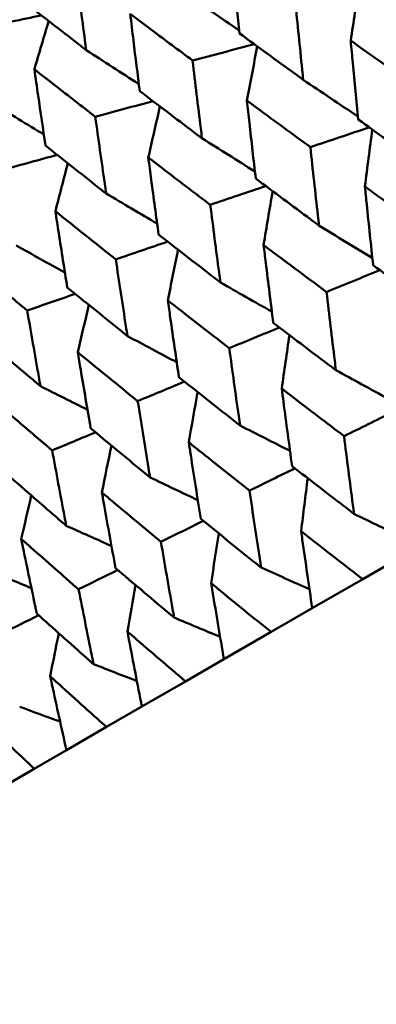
# Model space of a CAD drawing. Header units: millimetres. Extents: x 626 to 2725, y 57 to 2097.
# Tile 70 of 133: x 961 to 964, y 122 to 130. Entities that reach past the tile are written whole.
import ezdxf

# ---------------------------------------------------------------- set-up
doc = ezdxf.new("R2010")
doc.units = ezdxf.units.MM
doc.header["$LTSCALE"] = 10
doc.layers.add('Widoczne (ISO)', color=7, linetype='Continuous', lineweight=50)

msp = doc.modelspace()

# ---------------------------------------------------------------- linework, layer by layer
at = {"layer": 'Widoczne (ISO)'}
for p, q in [((964.1318, 125.5605), (963.7688, 125.351)), ((963.3514, 125.11), (963.7688, 125.351)), ((963.3514, 125.11), (963.0105, 124.9132)), ((962.6202, 124.6878), (963.0105, 124.9132)), ((962.6202, 124.6878), (962.3028, 124.5045)), ((961.941, 124.2957), (962.3028, 124.5045)), ((961.941, 124.2957), (961.6483, 124.1267)), ((961.3165, 123.9351), (961.6483, 124.1267)), ((961.3165, 123.9351), (961.0497, 123.7811)), ((960.7492, 123.6076), (961.0497, 123.7811))]:
    msp.add_line(p, q, dxfattribs=at)
msp.add_circle((990.3219, 107.1577), 50, dxfattribs=at)
for points, knots in [([(962.6828, 130.5139), (962.6902, 130.4401), (962.6978, 130.3663), (962.7199, 130.1512), (962.7347, 130.0099), (962.7497, 129.8688)], [0.03825175, 0.03825175, 0.03825175, 0.03825175, 0.06160817, 0.06160817, 0.10638617, 0.10638617, 0.10638617, 0.10638617]), ([(961.4804, 129.7308), (961.4768, 129.7578), (961.4732, 129.7848), (961.4451, 129.9965), (961.421, 130.1815), (961.3973, 130.3668)], [0.07597559, 0.07597559, 0.07597559, 0.07597559, 0.08464777, 0.08464777, 0.14401425, 0.14401425, 0.14401425, 0.14401425]), ([(964.71, 129.5952), (964.4687, 129.7619), (964.2282, 129.9291), (963.9056, 130.1549), (963.8226, 130.2132), (963.7396, 130.2715)], [0.3692784, 0.3692784, 0.3692784, 0.3692784, 0.4608442, 0.4608442, 0.492629, 0.492629, 0.492629, 0.492629]), ([(960.9746, 130.1227), (961.1211, 130.0085), (961.2681, 129.8945), (961.4372, 129.7641), (961.4588, 129.7475), (961.4804, 129.7308)], [0.02530969, 0.02530969, 0.02530969, 0.02530969, 0.08465152, 0.08465152, 0.09334823, 0.09334823, 0.09334823, 0.09334823]), ([(963.2768, 129.4851), (963.2739, 129.5129), (963.271, 129.5407), (963.2487, 129.7572), (963.2297, 129.946), (963.211, 130.1351)], [0.07138254, 0.07138254, 0.07138254, 0.07138254, 0.08018544, 0.08018544, 0.13983561, 0.13983561, 0.13983561, 0.13983561]), ([(962.361, 129.6444), (962.2475, 129.7286), (962.1342, 129.813), (961.9622, 129.9416), (961.9032, 129.9857), (961.8444, 130.0299)], [0.01681985, 0.01681985, 0.01681985, 0.01681985, 0.06159108, 0.06159108, 0.08495433, 0.08495433, 0.08495433, 0.08495433]), ([(961.8444, 130.0299), (961.8532, 129.9568), (961.862, 129.8838), (961.8881, 129.671), (961.9055, 129.5312), (961.9231, 129.3916)], [0.03825175, 0.03825175, 0.03825175, 0.03825175, 0.06160817, 0.06160817, 0.10638617, 0.10638617, 0.10638617, 0.10638617]), ([(962.7497, 129.8688), (962.9023, 129.7571), (963.0553, 129.6457), (963.2313, 129.518), (963.254, 129.5015), (963.2768, 129.4851)], [0.02053386, 0.02053386, 0.02053386, 0.02053386, 0.08016461, 0.08016461, 0.08898694, 0.08898694, 0.08898694, 0.08898694]), ([(964.2065, 129.431), (964.0782, 129.5209), (963.9502, 129.6109), (963.7716, 129.737), (963.7208, 129.7729), (963.67, 129.8089)], [0.01259731, 0.01259731, 0.01259731, 0.01259731, 0.06159863, 0.06159863, 0.08110666, 0.08110666, 0.08110666, 0.08110666]), ([(963.67, 129.8089), (963.6757, 129.7469), (963.6815, 129.685), (963.7019, 129.4676), (963.7168, 129.3122), (963.7319, 129.157)], [0.04208868, 0.04208868, 0.04208868, 0.04208868, 0.06158988, 0.06158988, 0.11059803, 0.11059803, 0.11059803, 0.11059803]), ([(962.4384, 129.001), (962.435, 129.0286), (962.4316, 129.0561), (962.4054, 129.2703), (962.383, 129.4572), (962.361, 129.6444)], [0.07138254, 0.07138254, 0.07138254, 0.07138254, 0.08018544, 0.08018544, 0.13983561, 0.13983561, 0.13983561, 0.13983561]), ([(961.5554, 129.1792), (961.4446, 129.265), (961.334, 129.351), (961.1661, 129.482), (961.1086, 129.5269), (961.0512, 129.5719)], [0.01681985, 0.01681985, 0.01681985, 0.01681985, 0.06159108, 0.06159108, 0.08495433, 0.08495433, 0.08495433, 0.08495433]), ([(961.0512, 129.5719), (961.0614, 129.4997), (961.0717, 129.4275), (961.102, 129.2171), (961.1222, 129.0789), (961.1426, 128.9409)], [0.03825175, 0.03825175, 0.03825175, 0.03825175, 0.06160817, 0.06160817, 0.10638617, 0.10638617, 0.10638617, 0.10638617]), ([(961.9231, 129.3916), (962.0723, 129.2779), (962.2218, 129.1644), (962.394, 129.0345), (962.4162, 129.0178), (962.4384, 129.001)], [0.02053386, 0.02053386, 0.02053386, 0.02053386, 0.08016461, 0.08016461, 0.08898694, 0.08898694, 0.08898694, 0.08898694]), ([(963.3356, 128.9281), (963.2099, 129.0196), (963.0846, 129.1111), (962.9097, 129.2394), (962.8599, 129.2759), (962.8102, 129.3125)], [0.01259731, 0.01259731, 0.01259731, 0.01259731, 0.06159863, 0.06159863, 0.08110666, 0.08110666, 0.08110666, 0.08110666]), ([(962.8102, 129.3125), (962.817, 129.2512), (962.8239, 129.1899), (962.8481, 128.9746), (962.8657, 128.8208), (962.8836, 128.6672)], [0.04208868, 0.04208868, 0.04208868, 0.04208868, 0.06158988, 0.06158988, 0.11059803, 0.11059803, 0.11059803, 0.11059803]), ([(961.6452, 128.5431), (961.6412, 128.5703), (961.6373, 128.5975), (961.607, 128.8093), (961.581, 128.9942), (961.5554, 129.1792)], [0.07138254, 0.07138254, 0.07138254, 0.07138254, 0.08018544, 0.08018544, 0.13983561, 0.13983561, 0.13983561, 0.13983561]), ([(963.7319, 129.157), (963.8871, 129.0456), (964.0427, 128.9345), (964.2213, 128.8075), (964.244, 128.7914), (964.2667, 128.7752)], [0.01556037, 0.01556037, 0.01556037, 0.01556037, 0.07555527, 0.07555527, 0.08428623, 0.08428623, 0.08428623, 0.08428623]), ([(961.1426, 128.9409), (961.288, 128.8251), (961.4339, 128.7095), (961.6018, 128.5772), (961.6235, 128.5601), (961.6452, 128.5431)], [0.02053386, 0.02053386, 0.02053386, 0.02053386, 0.08016461, 0.08016461, 0.08898694, 0.08898694, 0.08898694, 0.08898694]), ([(963.407, 128.2789), (963.4039, 128.3063), (963.4008, 128.3337), (963.3767, 128.5499), (963.3559, 128.7389), (963.3356, 128.9281)], [0.06686277, 0.06686277, 0.06686277, 0.06686277, 0.07557848, 0.07557848, 0.13558897, 0.13558897, 0.13558897, 0.13558897]), ([(962.5073, 128.4499), (962.3845, 128.543), (962.262, 128.6362), (962.0912, 128.7668), (962.0426, 128.804), (961.994, 128.8412)], [0.01259731, 0.01259731, 0.01259731, 0.01259731, 0.06159863, 0.06159863, 0.08110666, 0.08110666, 0.08110666, 0.08110666]), ([(961.994, 128.8412), (962.002, 128.7806), (962.01, 128.72), (962.0383, 128.5071), (962.0588, 128.355), (962.0797, 128.2031)], [0.04208868, 0.04208868, 0.04208868, 0.04208868, 0.06158988, 0.06158988, 0.11059803, 0.11059803, 0.11059803, 0.11059803]), ([(962.8836, 128.6672), (963.0354, 128.5539), (963.1876, 128.4408), (963.3625, 128.3117), (963.3847, 128.2953), (963.407, 128.2789)], [0.01556037, 0.01556037, 0.01556037, 0.01556037, 0.07555527, 0.07555527, 0.08428623, 0.08428623, 0.08428623, 0.08428623]), ([(964.3201, 128.2186), (964.1823, 128.3169), (964.0449, 128.4154), (963.8675, 128.543), (963.8274, 128.572), (963.7872, 128.6009)], [0.00838421, 0.00838421, 0.00838421, 0.00838421, 0.06155515, 0.06155515, 0.07712864, 0.07712864, 0.07712864, 0.07712864]), ([(963.7872, 128.6009), (963.7922, 128.5517), (963.7973, 128.5025), (963.8196, 128.2854), (963.8371, 128.1176), (963.855, 127.95)], [0.04598621, 0.04598621, 0.04598621, 0.04598621, 0.06155279, 0.06155279, 0.11473062, 0.11473062, 0.11473062, 0.11473062]), ([(961.725, 127.9983), (961.6052, 128.0931), (961.4858, 128.1881), (961.3193, 128.3212), (961.2719, 128.3591), (961.2246, 128.397)], [0.01259731, 0.01259731, 0.01259731, 0.01259731, 0.06159863, 0.06159863, 0.08110666, 0.08110666, 0.08110666, 0.08110666]), ([(961.2246, 128.397), (961.2338, 128.3371), (961.2431, 128.2772), (961.2757, 128.0668), (961.2994, 127.9165), (961.3234, 127.7664)], [0.04208868, 0.04208868, 0.04208868, 0.04208868, 0.06158988, 0.06158988, 0.11059803, 0.11059803, 0.11059803, 0.11059803]), ([(962.5908, 127.8076), (962.5872, 127.8347), (962.5836, 127.8619), (962.5554, 128.0757), (962.5311, 128.2627), (962.5073, 128.4499)], [0.06686277, 0.06686277, 0.06686277, 0.06686277, 0.07557848, 0.07557848, 0.13558897, 0.13558897, 0.13558897, 0.13558897]), ([(962.0797, 128.2031), (962.2279, 128.0877), (962.3765, 127.9726), (962.5474, 127.841), (962.5691, 127.8243), (962.5908, 127.8076)], [0.01556037, 0.01556037, 0.01556037, 0.01556037, 0.07555527, 0.07555527, 0.08428623, 0.08428623, 0.08428623, 0.08428623]), ([(963.4701, 127.7278), (963.3353, 127.8278), (963.2008, 127.9281), (963.0273, 128.058), (962.9881, 128.0874), (962.9488, 128.1169)], [0.00838421, 0.00838421, 0.00838421, 0.00838421, 0.06155515, 0.06155515, 0.07712864, 0.07712864, 0.07712864, 0.07712864]), ([(962.9488, 128.1169), (962.9547, 128.0682), (962.9606, 128.0195), (962.9869, 127.8047), (963.0075, 127.6387), (963.0285, 127.4728)], [0.04598621, 0.04598621, 0.04598621, 0.04598621, 0.06155279, 0.06155279, 0.11473062, 0.11473062, 0.11473062, 0.11473062]), ([(960.9917, 127.5749), (960.8752, 127.6716), (960.759, 127.7685), (960.5971, 127.9042), (960.551, 127.9429), (960.505, 127.9816)], [0.01259731, 0.01259731, 0.01259731, 0.01259731, 0.06159863, 0.06159863, 0.08110666, 0.08110666, 0.08110666, 0.08110666]), ([(961.8214, 127.3634), (961.8172, 127.3902), (961.8131, 127.417), (961.7805, 127.6284), (961.7525, 127.8132), (961.725, 127.9983)], [0.06686277, 0.06686277, 0.06686277, 0.06686277, 0.07557848, 0.07557848, 0.13558897, 0.13558897, 0.13558897, 0.13558897]), ([(963.855, 127.95), (964.0096, 127.8371), (964.1647, 127.7244), (964.3419, 127.5962), (964.3637, 127.5805), (964.3854, 127.5648)], [0.01044349, 0.01044349, 0.01044349, 0.01044349, 0.07085106, 0.07085106, 0.07930241, 0.07930241, 0.07930241, 0.07930241]), ([(961.3234, 127.7664), (961.4678, 127.6488), (961.6126, 127.5315), (961.7791, 127.3975), (961.8002, 127.3804), (961.8214, 127.3634)], [0.01556037, 0.01556037, 0.01556037, 0.01556037, 0.07555527, 0.07555527, 0.08428623, 0.08428623, 0.08428623, 0.08428623]), ([(962.6643, 127.2626), (962.5327, 127.3645), (962.4015, 127.4666), (962.2322, 127.5989), (962.1939, 127.6289), (962.1557, 127.6589)], [0.00838421, 0.00838421, 0.00838421, 0.00838421, 0.06155515, 0.06155515, 0.07712864, 0.07712864, 0.07712864, 0.07712864]), ([(962.1557, 127.6589), (962.1625, 127.6108), (962.1694, 127.5627), (962.1999, 127.3503), (962.2238, 127.1862), (962.2481, 127.0223)], [0.04598621, 0.04598621, 0.04598621, 0.04598621, 0.06155279, 0.06155279, 0.11473062, 0.11473062, 0.11473062, 0.11473062]), ([(963.547, 127.0807), (963.5438, 127.1071), (963.5406, 127.1335), (963.5146, 127.349), (963.4921, 127.5383), (963.4701, 127.7278)], [0.06241522, 0.06241522, 0.06241522, 0.06241522, 0.0708546, 0.0708546, 0.13127416, 0.13127416, 0.13127416, 0.13127416]), ([(961.1018, 126.948), (961.0971, 126.9744), (961.0923, 127.0009), (961.0552, 127.2096), (961.0232, 127.3921), (960.9917, 127.5749)], [0.06686277, 0.06686277, 0.06686277, 0.06686277, 0.07557848, 0.07557848, 0.13558897, 0.13558897, 0.13558897, 0.13558897]), ([(963.0285, 127.4728), (963.1796, 127.3579), (963.3312, 127.2431), (963.5045, 127.1127), (963.5258, 127.0967), (963.547, 127.0807)], [0.01044349, 0.01044349, 0.01044349, 0.01044349, 0.07085106, 0.07085106, 0.07930241, 0.07930241, 0.07930241, 0.07930241]), ([(960.6177, 127.359), (960.758, 127.2391), (960.8988, 127.1194), (961.0606, 126.9827), (961.0812, 126.9653), (961.1018, 126.948)], [0.01556037, 0.01556037, 0.01556037, 0.01556037, 0.07555527, 0.07555527, 0.08428623, 0.08428623, 0.08428623, 0.08428623]), ([(962.7539, 126.6228), (962.7501, 126.6489), (962.7464, 126.675), (962.7162, 126.888), (962.69, 127.0752), (962.6643, 127.2626)], [0.06241522, 0.06241522, 0.06241522, 0.06241522, 0.0708546, 0.0708546, 0.13127416, 0.13127416, 0.13127416, 0.13127416]), ([(961.9061, 126.8248), (961.7779, 126.9287), (961.6501, 127.0328), (961.4853, 127.1677), (961.4481, 127.1983), (961.4108, 127.2289)], [0.00838421, 0.00838421, 0.00838421, 0.00838421, 0.06155515, 0.06155515, 0.07712864, 0.07712864, 0.07712864, 0.07712864]), ([(961.4108, 127.2289), (961.4187, 127.1813), (961.4265, 127.1338), (961.4615, 126.924), (961.489, 126.7619), (961.5168, 126.6001)], [0.04598621, 0.04598621, 0.04598621, 0.04598621, 0.06155279, 0.06155279, 0.11473062, 0.11473062, 0.11473062, 0.11473062]), ([(962.2481, 127.0223), (962.3954, 126.9051), (962.5433, 126.7882), (962.7123, 126.6554), (962.7331, 126.6391), (962.7539, 126.6228)], [0.01044349, 0.01044349, 0.01044349, 0.01044349, 0.07085106, 0.07085106, 0.07930241, 0.07930241, 0.07930241, 0.07930241]), ([(963.0986, 126.928), (963.1033, 126.8921), (963.1081, 126.8562), (963.1363, 126.6422), (963.1602, 126.4644), (963.1845, 126.2868)], [0.04993807, 0.04993807, 0.04993807, 0.04993807, 0.0614821, 0.0614821, 0.11877783, 0.11877783, 0.11877783, 0.11877783]), ([(963.6145, 126.535), (963.4709, 126.6438), (963.3277, 126.7527), (963.1562, 126.8839), (963.1274, 126.906), (963.0986, 126.928)], [0.00418374, 0.00418374, 0.00418374, 0.00418374, 0.06147247, 0.06147247, 0.07302352, 0.07302352, 0.07302352, 0.07302352]), ([(961.1984, 126.4162), (961.0738, 126.5222), (960.9496, 126.6284), (960.7896, 126.766), (960.7534, 126.7972), (960.7172, 126.8284)], [0.00838421, 0.00838421, 0.00838421, 0.00838421, 0.06155515, 0.06155515, 0.07712864, 0.07712864, 0.07712864, 0.07712864]), ([(962.009, 126.1927), (962.0047, 126.2185), (962.0005, 126.2443), (961.9657, 126.4547), (961.9357, 126.6396), (961.9061, 126.8248)], [0.06241522, 0.06241522, 0.06241522, 0.06241522, 0.0708546, 0.0708546, 0.13127416, 0.13127416, 0.13127416, 0.13127416]), ([(961.5168, 126.6001), (961.6602, 126.4806), (961.804, 126.3614), (961.9686, 126.226), (961.9888, 126.2093), (962.009, 126.1927)], [0.01044349, 0.01044349, 0.01044349, 0.01044349, 0.07085106, 0.07085106, 0.07930241, 0.07930241, 0.07930241, 0.07930241]), ([(963.6969, 125.8917), (963.6937, 125.9166), (963.6904, 125.9415), (963.6626, 126.1557), (963.6383, 126.3453), (963.6145, 126.535)], [0.05804162, 0.05804162, 0.05804162, 0.05804162, 0.06605559, 0.06605559, 0.12689392, 0.12689392, 0.12689392, 0.12689392]), ([(962.3292, 126.4838), (962.3347, 126.4483), (962.3401, 126.4128), (962.3727, 126.2014), (962.4003, 126.0257), (962.4283, 125.8502)], [0.04993807, 0.04993807, 0.04993807, 0.04993807, 0.0614821, 0.0614821, 0.11877783, 0.11877783, 0.11877783, 0.11877783]), ([(962.8321, 126.0833), (962.6921, 126.1941), (962.5525, 126.3051), (962.3853, 126.4389), (962.3572, 126.4613), (962.3292, 126.4838)], [0.00418374, 0.00418374, 0.00418374, 0.00418374, 0.06147247, 0.06147247, 0.07302352, 0.07302352, 0.07302352, 0.07302352]), ([(961.3154, 125.7923), (961.3106, 125.8177), (961.3057, 125.8432), (961.2662, 126.0509), (961.2321, 126.2334), (961.1984, 126.4162)], [0.06241522, 0.06241522, 0.06241522, 0.06241522, 0.0708546, 0.0708546, 0.13127416, 0.13127416, 0.13127416, 0.13127416]), ([(963.1845, 126.2868), (963.3348, 126.1701), (963.4857, 126.0537), (963.657, 125.9223), (963.677, 125.907), (963.6969, 125.8917)], [0.00523804, 0.00523804, 0.00523804, 0.00523804, 0.06606705, 0.06606705, 0.07409033, 0.07409033, 0.07409033, 0.07409033]), ([(960.8376, 126.2079), (960.9767, 126.086), (961.1164, 125.9644), (961.2762, 125.8262), (961.2958, 125.8092), (961.3154, 125.7923)], [0.01044349, 0.01044349, 0.01044349, 0.01044349, 0.07085106, 0.07085106, 0.07930241, 0.07930241, 0.07930241, 0.07930241]), ([(961.6096, 126.0683), (961.6159, 126.0333), (961.6221, 125.9983), (961.6594, 125.7895), (961.6908, 125.616), (961.7227, 125.4428)], [0.04993807, 0.04993807, 0.04993807, 0.04993807, 0.0614821, 0.0614821, 0.11877783, 0.11877783, 0.11877783, 0.11877783]), ([(962.0987, 125.6599), (961.9625, 125.7729), (961.8267, 125.8861), (961.6642, 126.0225), (961.6369, 126.0454), (961.6096, 126.0683)], [0.00418374, 0.00418374, 0.00418374, 0.00418374, 0.06147247, 0.06147247, 0.07302352, 0.07302352, 0.07302352, 0.07302352]), ([(962.9275, 125.4475), (962.9238, 125.4721), (962.92, 125.4967), (962.8878, 125.7084), (962.8597, 125.8957), (962.8321, 126.0833)], [0.05804162, 0.05804162, 0.05804162, 0.05804162, 0.06605559, 0.06605559, 0.12689392, 0.12689392, 0.12689392, 0.12689392]), ([(962.4283, 125.8502), (962.5747, 125.7312), (962.7217, 125.6126), (962.8886, 125.4787), (962.9081, 125.4631), (962.9275, 125.4475)], [0.00523804, 0.00523804, 0.00523804, 0.00523804, 0.06606705, 0.06606705, 0.07409033, 0.07409033, 0.07409033, 0.07409033]), ([(963.7688, 125.351), (963.6169, 125.4683), (963.4654, 125.586), (963.2961, 125.7183), (963.2778, 125.7326), (963.2595, 125.747)], [0, 0, 0, 0, 0.06135239, 0.06135239, 0.06879633, 0.06879633, 0.06879633, 0.06879633]), ([(963.2595, 125.747), (963.2628, 125.724), (963.266, 125.701), (963.2962, 125.4884), (963.3236, 125.299), (963.3514, 125.11)], [0.05393723, 0.05393723, 0.05393723, 0.05393723, 0.06137399, 0.06137399, 0.12273355, 0.12273355, 0.12273355, 0.12273355]), ([(960.9427, 125.6833), (960.9498, 125.6488), (960.9568, 125.6142), (960.999, 125.4083), (961.0345, 125.2371), (961.0705, 125.0663)], [0.04993807, 0.04993807, 0.04993807, 0.04993807, 0.0614821, 0.0614821, 0.11877783, 0.11877783, 0.11877783, 0.11877783]), ([(961.4173, 125.2665), (961.2851, 125.3818), (961.1533, 125.4973), (960.9956, 125.6366), (960.9692, 125.6599), (960.9427, 125.6833)], [0.00418374, 0.00418374, 0.00418374, 0.00418374, 0.06147247, 0.06147247, 0.07302352, 0.07302352, 0.07302352, 0.07302352]), ([(962.208, 125.032), (962.2037, 125.0563), (962.1994, 125.0807), (962.1625, 125.2897), (962.1304, 125.4746), (962.0987, 125.6599)], [0.05804162, 0.05804162, 0.05804162, 0.05804162, 0.06605559, 0.06605559, 0.12689392, 0.12689392, 0.12689392, 0.12689392]), ([(961.7227, 125.4428), (961.865, 125.3215), (962.0079, 125.2004), (962.1701, 125.0638), (962.189, 125.0479), (962.208, 125.032)], [0.00523804, 0.00523804, 0.00523804, 0.00523804, 0.06606705, 0.06606705, 0.07409033, 0.07409033, 0.07409033, 0.07409033]), ([(963.0105, 124.9132), (962.8625, 125.0328), (962.7151, 125.1528), (962.5503, 125.2877), (962.5325, 125.3023), (962.5146, 125.3169)], [0, 0, 0, 0, 0.06135239, 0.06135239, 0.06879633, 0.06879633, 0.06879633, 0.06879633]), ([(962.5146, 125.3169), (962.5184, 125.2942), (962.5221, 125.2715), (962.5568, 125.0615), (962.5883, 124.8745), (962.6202, 124.6878)], [0.05393723, 0.05393723, 0.05393723, 0.05393723, 0.06137399, 0.06137399, 0.12273355, 0.12273355, 0.12273355, 0.12273355]), ([(961.5411, 124.647), (961.5362, 124.671), (961.5313, 124.695), (961.4896, 124.9012), (961.4532, 125.0837), (961.4173, 125.2665)], [0.05804162, 0.05804162, 0.05804162, 0.05804162, 0.06605559, 0.06605559, 0.12689392, 0.12689392, 0.12689392, 0.12689392]), ([(961.0705, 125.0663), (961.2085, 124.9424), (961.347, 124.8189), (961.5044, 124.6795), (961.5227, 124.6632), (961.5411, 124.647)], [0.00523804, 0.00523804, 0.00523804, 0.00523804, 0.06606705, 0.06606705, 0.07409033, 0.07409033, 0.07409033, 0.07409033]), ([(962.3028, 124.5045), (962.159, 124.6266), (962.0157, 124.749), (961.8557, 124.8867), (961.8384, 124.9016), (961.8211, 124.9165)], [0, 0, 0, 0, 0.06135239, 0.06135239, 0.06879633, 0.06879633, 0.06879633, 0.06879633]), ([(961.8211, 124.9165), (961.8253, 124.8941), (961.8296, 124.8717), (961.8691, 124.6644), (961.9048, 124.4799), (961.941, 124.2957)], [0.05393723, 0.05393723, 0.05393723, 0.05393723, 0.06137399, 0.06137399, 0.12273355, 0.12273355, 0.12273355, 0.12273355]), ([(961.6483, 124.1267), (961.5089, 124.2513), (961.3701, 124.3763), (961.215, 124.5168), (961.1983, 124.532), (961.1815, 124.5472)], [0, 0, 0, 0, 0.06135239, 0.06135239, 0.06879633, 0.06879633, 0.06879633, 0.06879633]), ([(961.1815, 124.5472), (961.1863, 124.5251), (961.1911, 124.503), (961.2356, 124.2987), (961.2758, 124.1167), (961.3165, 123.9351)], [0.05393723, 0.05393723, 0.05393723, 0.05393723, 0.06137399, 0.06137399, 0.12273355, 0.12273355, 0.12273355, 0.12273355]), ([(961.0497, 123.7811), (960.9149, 123.9084), (960.7807, 124.036), (960.6309, 124.1795), (960.6147, 124.1951), (960.5985, 124.2106)], [0, 0, 0, 0, 0.06135239, 0.06135239, 0.06879633, 0.06879633, 0.06879633, 0.06879633])]:
    msp.add_open_spline(points, degree=3, knots=knots, dxfattribs=at)
for points in [[(963.67, 129.8089), (963.693, 129.9632), (963.7163, 130.1174), (963.7396, 130.2715)], [(962.2966, 130.2021), (962.4467, 130.0985), (962.5969, 129.9953), (962.7472, 129.8926)], [(961.109, 130.0181), (960.9444, 129.9838), (960.7798, 129.9495), (960.6151, 129.9152)], [(961.0512, 129.5719), (961.0903, 129.7052), (961.1296, 129.8384), (961.1689, 129.9716)], [(962.8717, 129.7796), (962.7015, 129.7345), (962.5312, 129.6895), (962.361, 129.6444)], [(961.4804, 129.7308), (961.6255, 129.6367), (961.7706, 129.5429), (961.9158, 129.4495)], [(962.8102, 129.3125), (962.8387, 129.4623), (962.8674, 129.6121), (962.8962, 129.7617)], [(963.2768, 129.4851), (963.4276, 129.3834), (963.5786, 129.282), (963.7296, 129.1811)], [(960.711, 129.2866), (960.8503, 129.2012), (960.9898, 129.1162), (961.1293, 129.0314)], [(962.0326, 129.3082), (961.8735, 129.2652), (961.7144, 129.2222), (961.5554, 129.1792)], [(961.994, 128.8412), (962.0261, 128.9823), (962.0583, 129.1233), (962.0906, 129.2641)], [(963.8245, 129.0906), (963.6615, 129.0365), (963.4985, 128.9823), (963.3356, 128.9281)], [(963.7872, 128.6009), (963.8074, 128.7586), (963.8277, 128.9162), (963.8482, 129.0736)], [(962.4384, 129.001), (962.5844, 128.9089), (962.7306, 128.8172), (962.8767, 128.7258)], [(961.2403, 128.8632), (961.0926, 128.8227), (960.9449, 128.7821), (960.7973, 128.7415)], [(961.2246, 128.397), (961.2591, 128.5292), (961.2936, 128.6613), (961.3283, 128.7934)], [(962.967, 128.605), (962.8137, 128.5533), (962.6605, 128.5016), (962.5073, 128.4499)], [(962.9488, 128.1169), (962.9735, 128.2657), (962.9983, 128.4144), (963.0232, 128.5631)], [(961.6452, 128.5431), (961.7858, 128.4599), (961.9264, 128.377), (962.0672, 128.2944)], [(963.407, 128.2789), (963.5541, 128.1888), (963.7014, 128.0991), (963.8486, 128.0097)], [(962.1545, 128.1449), (962.0113, 128.096), (961.8681, 128.0471), (961.725, 127.9983)], [(960.9003, 128.113), (961.0348, 128.038), (961.1693, 127.9633), (961.3039, 127.8889)], [(962.1557, 127.6589), (962.1836, 127.7989), (962.2117, 127.9387), (962.2399, 128.0785)], [(963.9114, 127.9088), (963.7643, 127.8485), (963.6172, 127.7881), (963.4701, 127.7278)], [(962.5908, 127.8076), (962.7327, 127.7266), (962.8747, 127.6459), (963.0168, 127.5655)], [(961.3901, 127.7121), (961.2573, 127.6664), (961.1245, 127.6206), (960.9917, 127.5749)], [(961.4108, 127.2289), (961.441, 127.3598), (961.4713, 127.4907), (961.5017, 127.6215)], [(963.0794, 127.4342), (962.941, 127.377), (962.8027, 127.3198), (962.6643, 127.2626)], [(961.8214, 127.3634), (961.9575, 127.2907), (962.0936, 127.2182), (962.2298, 127.146)], [(963.0986, 126.928), (963.1197, 127.0758), (963.141, 127.2235), (963.1624, 127.3711)], [(963.547, 127.0807), (963.6905, 127.0019), (963.8339, 126.9234), (963.9774, 126.8452)], [(961.1018, 126.948), (961.2313, 126.8828), (961.3609, 126.818), (961.4906, 126.7534)], [(962.2937, 126.986), (962.1645, 126.9323), (962.0353, 126.8786), (961.9061, 126.8248)], [(962.3292, 126.4838), (962.3534, 126.6226), (962.3777, 126.7613), (962.4022, 126.9)], [(964.0142, 126.7316), (963.881, 126.6661), (963.7477, 126.6006), (963.6145, 126.535)], [(962.7539, 126.6228), (962.8917, 126.5524), (963.0295, 126.4822), (963.1674, 126.4124)], [(961.5574, 126.5662), (961.4377, 126.5162), (961.3181, 126.4662), (961.1984, 126.4162)], [(961.6096, 126.0683), (961.6359, 126.198), (961.6623, 126.3276), (961.6888, 126.4571)], [(962.009, 126.1927), (962.1405, 126.13), (962.2721, 126.0675), (962.4037, 126.0052)], [(963.2078, 126.2687), (963.0826, 126.2069), (962.9573, 126.1451), (962.8321, 126.0833)], [(963.2595, 125.747), (963.2773, 125.8937), (963.2953, 126.0403), (963.3135, 126.1868)], [(960.9427, 125.6833), (960.9702, 125.8036), (960.9977, 125.9237), (961.0253, 126.0439)], [(963.6969, 125.8917), (963.8365, 125.8237), (963.9761, 125.7561), (964.1158, 125.6887)], [(961.3154, 125.7923), (961.44, 125.7366), (961.5646, 125.6811), (961.6892, 125.6258)], [(962.4492, 125.8332), (962.3324, 125.7754), (962.2155, 125.7177), (962.0987, 125.6599)], [(962.5146, 125.3169), (962.5354, 125.4545), (962.5562, 125.592), (962.5773, 125.7294)], [(960.6759, 125.423), (960.7927, 125.3738), (960.9097, 125.3247), (961.0266, 125.2758)], [(961.7413, 125.427), (961.6333, 125.3735), (961.5253, 125.32), (961.4173, 125.2665)], [(962.9275, 125.4475), (963.0611, 125.3872), (963.1947, 125.3273), (963.3283, 125.2676)], [(961.8211, 124.9165), (961.8437, 125.0447), (961.8665, 125.1729), (961.8895, 125.301)], [(961.0869, 125.0516), (960.9881, 125.0026), (960.8893, 124.9536), (960.7904, 124.9046)], [(962.208, 125.032), (962.3348, 124.9788), (962.4617, 124.9258), (962.5887, 124.873)], [(961.1815, 124.5472), (961.2052, 124.6658), (961.2291, 124.7844), (961.253, 124.9029)], [(961.5411, 124.647), (961.6606, 124.6002), (961.7801, 124.5535), (961.8997, 124.5071)], [(960.9295, 124.2939), (961.0409, 124.2529), (961.1524, 124.212), (961.2639, 124.1713)]]:
    msp.add_open_spline(points, degree=3, dxfattribs=at)

doc.saveas('drawing.dxf')
